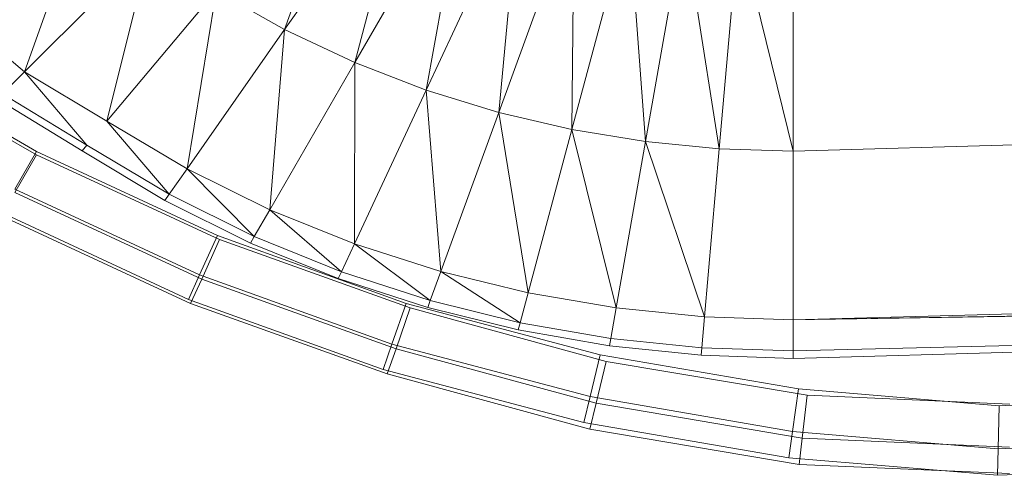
# Model space of a CAD drawing. Header units: metres. Extents: x 391.1 to 427.5, y 12.8 to 28.9.
# Tile 104 of 196: x 406.5428 to 406.6996, y 26.266 to 26.3385. Entities that reach past the tile are written whole.
import ezdxf

# ---------------------------------------------------------------- set-up
doc = ezdxf.new("R2010")
doc.units = ezdxf.units.M
doc.layers.add('A-DETL-____-MBND', color=7, linetype='Continuous', lineweight=18)

# ---------------------------------------------------------------- blocks, each defined once
blk = doc.blocks.new('Family - Inodor PA-152140-03_PCI_P0A')
at = {"layer": 'A-DETL-____-MBND', "color": 253, "true_color": 0xaaaaaa}
for p, q in [((0.13551, 0.08422), (0.14737, 0.11751)), ((0.15578, 0.11317), (0.13551, 0.08422)), ((0.14668, 0.07896), (0.15578, 0.11317)), ((0.16433, 0.10952), (0.14668, 0.07896)), ((0.15807, 0.07457), (0.16433, 0.10952)), ((0.0941, 0.0775), (0.1041, 0.10559)), ((0.17296, 0.1065), (0.15807, 0.07457)), ((0.16961, 0.07104), (0.17296, 0.1065)), ((0.18164, 0.10408), (0.16961, 0.07104)), ((0.18126, 0.06833), (0.18164, 0.10408)), ((0.19035, 0.10224), (0.18126, 0.06833)), ((0.19298, 0.06641), (0.19035, 0.10224)), ((0.19907, 0.10094), (0.19298, 0.06641)), ((0.20474, 0.06526), (0.19907, 0.10094)), ((0.20779, 0.10017), (0.20474, 0.06526)), ((0.21652, 0.06488), (0.20779, 0.10017)), ((0.21652, 0.09991), (0.21652, 0.06488)), ((0.11411, 0.09751), (0.0941, 0.0775)), ((0.1072, 0.06963), (0.11411, 0.09751)), ((0.12462, 0.09039), (0.1072, 0.06963)), ((0.11998, 0.06204), (0.12462, 0.09039)), ((0.13551, 0.08422), (0.12462, 0.09039)), ((0.0941, 0.0775), (0.08242, 0.08739)), ((0.13551, 0.08422), (0.11998, 0.06204)), ((0.13316, 0.05554), (0.13551, 0.08422)), ((0.14668, 0.07896), (0.13551, 0.08422)), ((0.06832, 0.08023), (0.09599, 0.06427)), ((0.06832, 0.08023), (0.09599, 0.06427)), ((0.06857, 0.08065), (0.09601, 0.06481)), ((0.06857, 0.08065), (0.09601, 0.06481)), ((0.09601, 0.06481), (0.06857, 0.08065)), ((0.06857, 0.08065), (0.09601, 0.06481)), ((0.14668, 0.07896), (0.13316, 0.05554)), ((0.14667, 0.05012), (0.14668, 0.07896)), ((0.15807, 0.07457), (0.14668, 0.07896)), ((0.7262, 0.07896), (0.21652, 0.06488)), ((0.0941, 0.0775), (0.0906, 0.074)), ((0.1072, 0.06963), (0.0941, 0.0775)), ((0.0941, 0.0775), (0.10402, 0.06584)), ((0.10402, 0.06584), (0.0906, 0.074)), ((0.15807, 0.07457), (0.14667, 0.05012)), ((0.16961, 0.07104), (0.15807, 0.07457)), ((0.16039, 0.04571), (0.15807, 0.07457)), ((0.10326, 0.06494), (0.08977, 0.07316)), ((0.16961, 0.07104), (0.16039, 0.04571)), ((0.18126, 0.06833), (0.16961, 0.07104)), ((0.17429, 0.04232), (0.16961, 0.07104)), ((0.11998, 0.06204), (0.1072, 0.06963)), ((0.1072, 0.06963), (0.11714, 0.05799)), ((0.18126, 0.06833), (0.17429, 0.04232)), ((0.19298, 0.06641), (0.18126, 0.06833)), ((0.1883, 0.03991), (0.18126, 0.06833)), ((0.19298, 0.06641), (0.1883, 0.03991)), ((0.20474, 0.06526), (0.19298, 0.06641)), ((0.20239, 0.03847), (0.19298, 0.06641)), ((0.09255, 0.05881), (0.09601, 0.06481)), ((0.09601, 0.06481), (0.09255, 0.05881)), ((0.09601, 0.06481), (0.12484, 0.05143)), ((0.09601, 0.06481), (0.12484, 0.05143)), ((0.12484, 0.05143), (0.09601, 0.06481)), ((0.09601, 0.06481), (0.12484, 0.05143)), ((0.10402, 0.06584), (0.10326, 0.06494)), ((0.11646, 0.05702), (0.10326, 0.06494)), ((0.11714, 0.05799), (0.10402, 0.06584)), ((0.20474, 0.06526), (0.20239, 0.03847)), ((0.21652, 0.06488), (0.20474, 0.06526)), ((0.21652, 0.06488), (0.21652, 0.03799)), ((0.09254, 0.05826), (0.09599, 0.06427)), ((0.09599, 0.06427), (0.09254, 0.05826)), ((0.09599, 0.06427), (0.12517, 0.05077)), ((0.09599, 0.06427), (0.12517, 0.05077)), ((0.11998, 0.06204), (0.11714, 0.05799)), ((0.13316, 0.05554), (0.11998, 0.06204)), ((0.11998, 0.06204), (0.13069, 0.05125)), ((0.09254, 0.05826), (0.12232, 0.04449)), ((0.09254, 0.05826), (0.12232, 0.04449)), ((0.12198, 0.04515), (0.09255, 0.05881)), ((0.12198, 0.04515), (0.09255, 0.05881)), ((0.11714, 0.05799), (0.11646, 0.05702)), ((0.1301, 0.05023), (0.11646, 0.05702)), ((0.13069, 0.05125), (0.11714, 0.05799)), ((0.12022, 0.04126), (0.09042, 0.05509)), ((0.12022, 0.04126), (0.09042, 0.05509)), ((0.13316, 0.05554), (0.13069, 0.05125)), ((0.14667, 0.05012), (0.13316, 0.05554)), ((0.13316, 0.05554), (0.14458, 0.04563)), ((0.09041, 0.05455), (0.12055, 0.0406)), ((0.09041, 0.05455), (0.12055, 0.0406)), ((0.7262, 0.05207), (0.21652, 0.03799)), ((0.12198, 0.04515), (0.12484, 0.05143)), ((0.12484, 0.05143), (0.12198, 0.04515)), ((0.12232, 0.04449), (0.12517, 0.05077)), ((0.12517, 0.05077), (0.12232, 0.04449)), ((0.12484, 0.05143), (0.15485, 0.04061)), ((0.12484, 0.05143), (0.15485, 0.04061)), ((0.15485, 0.04061), (0.12484, 0.05143)), ((0.12484, 0.05143), (0.15485, 0.04061)), ((0.12517, 0.05077), (0.15553, 0.03989)), ((0.12517, 0.05077), (0.15553, 0.03989)), ((0.13069, 0.05125), (0.1301, 0.05023)), ((0.14407, 0.04456), (0.1301, 0.05023)), ((0.14458, 0.04563), (0.13069, 0.05125)), ((0.14667, 0.05012), (0.14458, 0.04563)), ((0.16039, 0.04571), (0.14667, 0.05012)), ((0.1587, 0.04106), (0.14667, 0.05012)), ((0.7262, 0.04712), (0.21652, 0.03799)), ((0.14458, 0.04563), (0.14407, 0.04456)), ((0.1587, 0.04106), (0.14458, 0.04563)), ((0.16039, 0.04571), (0.1587, 0.04106)), ((0.17429, 0.04232), (0.16039, 0.04571)), ((0.17301, 0.03754), (0.16039, 0.04571)), ((0.7262, 0.04594), (0.21652, 0.03799)), ((0.7262, 0.04594), (0.21652, 0.03305)), ((0.7262, 0.04594), (0.21652, 0.03186)), ((0.12022, 0.04126), (0.12198, 0.04515)), ((0.12198, 0.04515), (0.12022, 0.04126)), ((0.12055, 0.0406), (0.12232, 0.04449)), ((0.12232, 0.04449), (0.12055, 0.0406)), ((0.15261, 0.0341), (0.12198, 0.04515)), ((0.15261, 0.0341), (0.12198, 0.04515)), ((0.12232, 0.04449), (0.15326, 0.0334)), ((0.12232, 0.04449), (0.15326, 0.0334)), ((0.1583, 0.03995), (0.14407, 0.04456)), ((0.15122, 0.03008), (0.12022, 0.04126)), ((0.15122, 0.03008), (0.12022, 0.04126)), ((0.1587, 0.04106), (0.1583, 0.03995)), ((0.17301, 0.03754), (0.1587, 0.04106)), ((0.17429, 0.04232), (0.17301, 0.03754)), ((0.1883, 0.03991), (0.17429, 0.04232)), ((0.12055, 0.0406), (0.15186, 0.02938)), ((0.12055, 0.0406), (0.15186, 0.02938)), ((0.15261, 0.0341), (0.15485, 0.04061)), ((0.15485, 0.04061), (0.15261, 0.0341)), ((0.15326, 0.0334), (0.15553, 0.03989)), ((0.15553, 0.03989), (0.15326, 0.0334)), ((0.15485, 0.04061), (0.18578, 0.03244)), ((0.15485, 0.04061), (0.18578, 0.03244)), ((0.18578, 0.03244), (0.15485, 0.04061)), ((0.15485, 0.04061), (0.18578, 0.03244)), ((0.15553, 0.03989), (0.18674, 0.03138)), ((0.15553, 0.03989), (0.18674, 0.03138)), ((0.1727, 0.03639), (0.1583, 0.03995)), ((0.1883, 0.03991), (0.18745, 0.03504)), ((0.20239, 0.03847), (0.1883, 0.03991)), ((0.20239, 0.03847), (0.20196, 0.03354)), ((0.21652, 0.03799), (0.20239, 0.03847)), ((0.21652, 0.03305), (0.21652, 0.03799)), ((0.17301, 0.03754), (0.1727, 0.03639)), ((0.18724, 0.03387), (0.1727, 0.03639)), ((0.18745, 0.03504), (0.17301, 0.03754)), ((0.18745, 0.03504), (0.18724, 0.03387)), ((0.20196, 0.03354), (0.18745, 0.03504)), ((0.15122, 0.03008), (0.15261, 0.0341)), ((0.15261, 0.0341), (0.15122, 0.03008)), ((0.15186, 0.02938), (0.15326, 0.0334)), ((0.15326, 0.0334), (0.15186, 0.02938)), ((0.18417, 0.02577), (0.15261, 0.0341)), ((0.18417, 0.02577), (0.15261, 0.0341)), ((0.15326, 0.0334), (0.18512, 0.02471)), ((0.15326, 0.0334), (0.18512, 0.02471)), ((0.20186, 0.03236), (0.18724, 0.03387)), ((0.20196, 0.03354), (0.20186, 0.03236)), ((0.21652, 0.03305), (0.20196, 0.03354)), ((0.21652, 0.03186), (0.21652, 0.03305)), ((0.18417, 0.02577), (0.18578, 0.03244)), ((0.18578, 0.03244), (0.18417, 0.02577)), ((0.18512, 0.02471), (0.18674, 0.03138)), ((0.18674, 0.03138), (0.18512, 0.02471)), ((0.18578, 0.03244), (0.21736, 0.027)), ((0.18578, 0.03244), (0.21736, 0.027)), ((0.21736, 0.027), (0.18578, 0.03244)), ((0.18578, 0.03244), (0.21736, 0.027)), ((0.18674, 0.03138), (0.21873, 0.02599)), ((0.18674, 0.03138), (0.21873, 0.02599)), ((0.21652, 0.03186), (0.20186, 0.03236)), ((0.18317, 0.02165), (0.15122, 0.03008)), ((0.18317, 0.02165), (0.15122, 0.03008)), ((0.15186, 0.02938), (0.18411, 0.02059)), ((0.15186, 0.02938), (0.18411, 0.02059)), ((0.2164, 0.02022), (0.21736, 0.027)), ((0.21736, 0.027), (0.2164, 0.02022)), ((0.21736, 0.027), (0.24933, 0.02433)), ((0.21736, 0.027), (0.24933, 0.02433)), ((0.24933, 0.02433), (0.21736, 0.027)), ((0.21736, 0.027), (0.24933, 0.02433)), ((0.24933, 0.02433), (0.31375, 0.02678)), ((0.24933, 0.02433), (0.31375, 0.02678)), ((0.31375, 0.02678), (0.24933, 0.02433)), ((0.24933, 0.02433), (0.31375, 0.02678)), ((0.18317, 0.02165), (0.18417, 0.02577)), ((0.18417, 0.02577), (0.18317, 0.02165)), ((0.2164, 0.02022), (0.18417, 0.02577)), ((0.2164, 0.02022), (0.18417, 0.02577)), ((0.21793, 0.01918), (0.21873, 0.02599)), ((0.21873, 0.02599), (0.21793, 0.01918)), ((0.21873, 0.02599), (0.25103, 0.02458)), ((0.21873, 0.02599), (0.25103, 0.02458)), ((0.18411, 0.02059), (0.18512, 0.02471)), ((0.18512, 0.02471), (0.18411, 0.02059)), ((0.18512, 0.02471), (0.21793, 0.01918)), ((0.18512, 0.02471), (0.21793, 0.01918)), ((0.24916, 0.01748), (0.24933, 0.02433)), ((0.24933, 0.02433), (0.24916, 0.01748)), ((0.2158, 0.01602), (0.18317, 0.02165)), ((0.2158, 0.01602), (0.18317, 0.02165)), ((0.18411, 0.02059), (0.21744, 0.01497)), ((0.18411, 0.02059), (0.21744, 0.01497)), ((0.2158, 0.01602), (0.2164, 0.02022)), ((0.2164, 0.02022), (0.2158, 0.01602)), ((0.24916, 0.01748), (0.2164, 0.02022)), ((0.24916, 0.01748), (0.2164, 0.02022)), ((0.21744, 0.01497), (0.21793, 0.01918)), ((0.21793, 0.01918), (0.21744, 0.01497)), ((0.21793, 0.01918), (0.25097, 0.01774)), ((0.21793, 0.01918), (0.25097, 0.01774)), ((0.31404, 0.01995), (0.24916, 0.01748)), ((0.31404, 0.01995), (0.24916, 0.01748)), ((0.24905, 0.01324), (0.24916, 0.01748)), ((0.24916, 0.01748), (0.24905, 0.01324)), ((0.24905, 0.01324), (0.2158, 0.01602)), ((0.24905, 0.01324), (0.2158, 0.01602)), ((0.31422, 0.01573), (0.24905, 0.01324)), ((0.31422, 0.01573), (0.24905, 0.01324)), ((0.21744, 0.01497), (0.25093, 0.01351)), ((0.21744, 0.01497), (0.25093, 0.01351))]:
    blk.add_line(p, q, dxfattribs=at)
blk = doc.blocks.new('LONDR55-XX_ZZ-ARQ-CAA-M3D-Londres55_ifc-1-03_PCI_P0A')
at = {"layer": 'A-DETL-____-MBND', "color": 253, "lineweight": 18, "true_color": 0xaaaaaa}
blk.add_blockref('Family - Inodor PA-152140-03_PCI_P0A', (406.44946, 26.25274), dxfattribs=at)

msp = doc.modelspace()

# ---------------------------------------------------------------- block references
at = {"lineweight": 5}
msp.add_blockref('LONDR55-XX_ZZ-ARQ-CAA-M3D-Londres55_ifc-1-03_PCI_P0A', (0, 0), dxfattribs=at)

doc.saveas('drawing.dxf')
